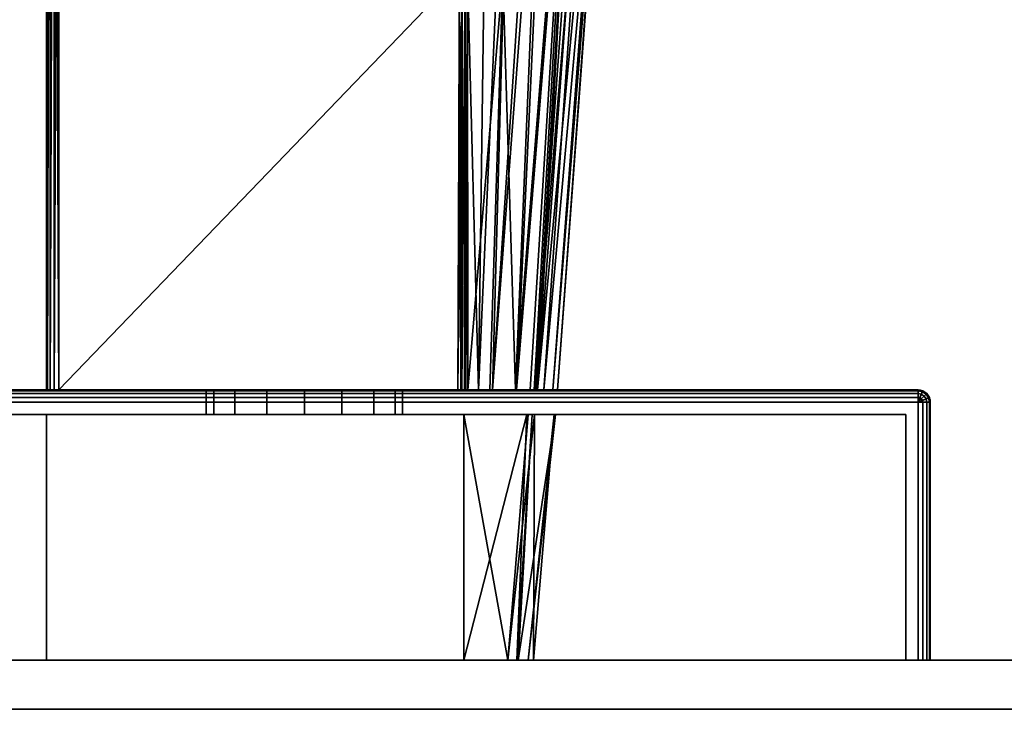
# Model space of a CAD drawing. Header units: millimetres. Extents: x -322 to 8072, y -96 to 57.
# Tile 148 of 256: x 4084 to 4125, y -2 to 26. Entities that reach past the tile are written whole.
import ezdxf

# ---------------------------------------------------------------- set-up
doc = ezdxf.new("R2010")
doc.units = ezdxf.units.MM
doc.layers.add('151', color=7, linetype='Continuous', true_color=0xffffff)

# ---------------------------------------------------------------- blocks, each defined once
blk = doc.blocks.new('UG_SURFACE_014')
at = {"layer": '151', "color": 252, "linetype": 'Continuous', "lineweight": 35}
for points in [[(4959, 0, 2017), (4041, 0, 2017), (4041, -26, 2017), (4959, -26, 2017)], [(4959, -2), (4041, -2), (4041, 0, 2), (4959, 0, 2)], [(4959, 0, 2), (4041, 0, 2), (4158, 0, 445), (4500, 0, 445)], [(4041, 0, 2), (4041, 0, 2017), (4158, 0, 1900), (4158, 0, 445)], [(4842, 0, 1900), (4158, 0, 1900), (4041, 0, 2017), (4959, 0, 2017)]]:
    blk.add_3dface(points, dxfattribs=at)
blk = doc.blocks.new('UG_SURFACE_017')
at = {"layer": '151', "color": 251, "linetype": 'Continuous', "lineweight": 35}
for points in [[(4071, 11, 1000), (4121, 11, 1000), (4121, 10.962, 999.809), (4071, 10.962, 999.809)], [(4121, 11, 1050), (4071, 11, 1050), (4071, 10.962, 1050.191), (4121, 10.962, 1050.191)], [(4071, 11, 1000), (4094.469, 11, 1014.305), (4096, 11, 1014)], [(4071, 11, 1000), (4071, 11, 1050), (4092, 11, 1032), (4092, 11, 1018)], [(4096, 11, 1014), (4097.531, 11, 1014.305), (4121, 11, 1000), (4071, 11, 1000)], [(4071, 11, 1050), (4092.305, 11, 1033.531), (4092, 11, 1032)], [(4071, 11, 1000), (4093.172, 11, 1015.172), (4094.469, 11, 1014.305)], [(4092, 11, 1018), (4092.305, 11, 1016.469), (4071, 11, 1000)], [(4071, 11, 1050), (4093.172, 11, 1034.828), (4092.305, 11, 1033.531)], [(4092.305, 11, 1016.469), (4093.172, 11, 1015.172), (4071, 11, 1000)], [(4071, 11, 1050), (4121, 11, 1050), (4096, 11, 1036), (4094.469, 11, 1035.696)], [(4094.469, 11, 1035.696), (4093.172, 11, 1034.828), (4071, 11, 1050)], [(4071, 10.962, 999.809), (4121, 10.962, 999.809), (4121, 10.854, 999.646), (4071, 10.854, 999.646)], [(4121, 10.962, 1050.191), (4071, 10.962, 1050.191), (4071, 10.854, 1050.354), (4121, 10.854, 1050.354)], [(4071, 10.854, 999.646), (4121, 10.854, 999.646), (4121, 10.691, 999.538), (4071, 10.691, 999.538)], [(4121, 10.854, 1050.354), (4071, 10.854, 1050.354), (4071, 10.691, 1050.462), (4121, 10.691, 1050.462)], [(4092, 10, 1032), (4092, 11, 1032), (4092.305, 11, 1033.531), (4092.305, 10, 1033.531)], [(4092.305, 10, 1016.469), (4092.305, 11, 1016.469), (4092, 11, 1018), (4092, 10, 1018)], [(4092, 10, 1018), (4092, 11, 1018), (4092, 11, 1032), (4092, 10, 1032)], [(4092.305, 10, 1033.531), (4092.305, 11, 1033.531), (4093.172, 11, 1034.828), (4093.172, 10, 1034.828)], [(4093.172, 10, 1015.172), (4093.172, 11, 1015.172), (4092.305, 11, 1016.469), (4092.305, 10, 1016.469)], [(4093.172, 10, 1034.828), (4093.172, 11, 1034.828), (4094.469, 11, 1035.696), (4094.469, 10, 1035.696)], [(4094.469, 10, 1014.305), (4094.469, 11, 1014.305), (4093.172, 11, 1015.172), (4093.172, 10, 1015.172)], [(4094.469, 10, 1035.696), (4094.469, 11, 1035.696), (4096, 11, 1036), (4096, 10, 1036)], [(4096, 10, 1014), (4096, 11, 1014), (4094.469, 11, 1014.305), (4094.469, 10, 1014.305)], [(4097.531, 11, 1035.696), (4096, 11, 1036), (4121, 11, 1050)], [(4096, 10, 1036), (4096, 11, 1036), (4097.531, 11, 1035.696), (4097.531, 10, 1035.696)], [(4097.531, 10, 1014.305), (4097.531, 11, 1014.305), (4096, 11, 1014), (4096, 10, 1014)], [(4121, 11, 1050), (4098.828, 11, 1034.828), (4097.531, 11, 1035.696)], [(4097.531, 11, 1014.305), (4098.828, 11, 1015.172), (4121, 11, 1000)], [(4097.531, 10, 1035.696), (4097.531, 11, 1035.696), (4098.828, 11, 1034.828), (4098.828, 10, 1034.828)], [(4098.828, 10, 1015.172), (4098.828, 11, 1015.172), (4097.531, 11, 1014.305), (4097.531, 10, 1014.305)], [(4121, 11, 1000), (4098.828, 11, 1015.172), (4099.696, 11, 1016.469)], [(4099.696, 11, 1033.531), (4098.828, 11, 1034.828), (4121, 11, 1050)], [(4098.828, 10, 1034.828), (4098.828, 11, 1034.828), (4099.696, 11, 1033.531), (4099.696, 10, 1033.531)], [(4099.696, 10, 1016.469), (4099.696, 11, 1016.469), (4098.828, 11, 1015.172), (4098.828, 10, 1015.172)], [(4121, 11, 1000), (4099.696, 11, 1016.469), (4100, 11, 1018)], [(4100, 11, 1032), (4099.696, 11, 1033.531), (4121, 11, 1050)], [(4099.696, 10, 1033.531), (4099.696, 11, 1033.531), (4100, 11, 1032), (4100, 10, 1032)], [(4100, 10, 1018), (4100, 11, 1018), (4099.696, 11, 1016.469), (4099.696, 10, 1016.469)], [(4100, 11, 1018), (4100, 11, 1032), (4121, 11, 1050), (4121, 11, 1000)], [(4100, 10, 1032), (4100, 11, 1032), (4100, 11, 1018), (4100, 10, 1018)], [(4121, 11, 1000), (4121.192, 10.962, 1000), (4121.177, 10.927, 999.809), (4121, 10.962, 999.809)], [(4121, 11, 1000), (4121, 11, 1050), (4121.192, 10.962, 1050), (4121.192, 10.962, 1000)], [(4121, 10.962, 1050.191), (4121.177, 10.927, 1050.191), (4121.192, 10.962, 1050), (4121, 11, 1050)], [(4121, 10.962, 999.809), (4121.177, 10.927, 999.809), (4121.135, 10.827, 999.646), (4121, 10.854, 999.646)], [(4121, 10.854, 1050.354), (4121.135, 10.827, 1050.354), (4121.177, 10.927, 1050.191), (4121, 10.962, 1050.191)], [(4121, 10.854, 999.646), (4121.135, 10.827, 999.646), (4121.073, 10.677, 999.538), (4121, 10.691, 999.538)], [(4121, 10.691, 1050.462), (4121.073, 10.677, 1050.462), (4121.135, 10.827, 1050.354), (4121, 10.854, 1050.354)], [(4121.177, 10.927, 999.809), (4121.326, 10.827, 999.809), (4121.25, 10.75, 999.646), (4121.135, 10.827, 999.646)], [(4121.135, 10.827, 1050.354), (4121.25, 10.75, 1050.354), (4121.326, 10.827, 1050.191), (4121.177, 10.927, 1050.191)], [(4121.192, 10.962, 1000), (4121.354, 10.854, 1000), (4121.326, 10.827, 999.809), (4121.177, 10.927, 999.809)], [(4121.177, 10.927, 1050.191), (4121.326, 10.827, 1050.191), (4121.354, 10.854, 1050), (4121.192, 10.962, 1050)], [(4121.192, 10.962, 1000), (4121.192, 10.962, 1050), (4121.354, 10.854, 1050), (4121.354, 10.854, 1000)], [(4121.354, 10.854, 1000), (4121.462, 10.691, 1000), (4121.427, 10.677, 999.809), (4121.326, 10.827, 999.809)], [(4121.326, 10.827, 1050.191), (4121.427, 10.677, 1050.191), (4121.462, 10.691, 1050), (4121.354, 10.854, 1050)], [(4121.354, 10.854, 1000), (4121.354, 10.854, 1050), (4121.462, 10.691, 1050), (4121.462, 10.691, 1000)], [(4071, 10.691, 999.538), (4121, 10.691, 999.538), (4121, 10.5, 999.5), (4071, 10.5, 999.5)], [(4121, 10.691, 1050.462), (4071, 10.691, 1050.462), (4071, 10.5, 1050.5), (4121, 10.5, 1050.5)], [(4121, 10.5, 999.5), (4121, 0, 999.5), (4071, 0, 999.5), (4071, 10.5, 999.5)], [(4121, 0, 1050.5), (4121, 10.5, 1050.5), (4071, 10.5, 1050.5), (4071, 0, 1050.5)], [(4121, 10.691, 999.538), (4121.073, 10.677, 999.538), (4121, 10.5, 999.5)], [(4121, 10.5, 1050.5), (4121.073, 10.677, 1050.462), (4121, 10.691, 1050.462)], [(4121.073, 10.677, 999.538), (4121.135, 10.635, 999.538), (4121, 10.5, 999.5)], [(4121, 10.5, 1050.5), (4121.135, 10.635, 1050.462), (4121.073, 10.677, 1050.462)], [(4121.135, 10.635, 999.538), (4121.177, 10.573, 999.538), (4121, 10.5, 999.5)], [(4121, 10.5, 1050.5), (4121.177, 10.573, 1050.462), (4121.135, 10.635, 1050.462)], [(4121.177, 10.573, 999.538), (4121.192, 10.5, 999.538), (4121, 10.5, 999.5)], [(4121, 10.5, 1050.5), (4121.192, 10.5, 1050.462), (4121.177, 10.573, 1050.462)], [(4121.192, 10.5, 999.538), (4121.192, 0, 999.538), (4121, 0, 999.5), (4121, 10.5, 999.5)], [(4121, 10.5, 1050.5), (4121, 0, 1050.5), (4121.192, 0, 1050.462), (4121.192, 10.5, 1050.462)], [(4121.135, 10.827, 999.646), (4121.25, 10.75, 999.646), (4121.135, 10.635, 999.538), (4121.073, 10.677, 999.538)], [(4121.073, 10.677, 1050.462), (4121.135, 10.635, 1050.462), (4121.25, 10.75, 1050.354), (4121.135, 10.827, 1050.354)], [(4121.25, 10.75, 999.646), (4121.326, 10.635, 999.646), (4121.177, 10.573, 999.538), (4121.135, 10.635, 999.538)], [(4121.135, 10.635, 1050.462), (4121.177, 10.573, 1050.462), (4121.326, 10.635, 1050.354), (4121.25, 10.75, 1050.354)], [(4121.326, 10.635, 999.646), (4121.354, 10.5, 999.646), (4121.192, 10.5, 999.538), (4121.177, 10.573, 999.538)], [(4121.177, 10.573, 1050.462), (4121.192, 10.5, 1050.462), (4121.354, 10.5, 1050.354), (4121.326, 10.635, 1050.354)], [(4121.354, 10.5, 999.646), (4121.354, 0, 999.646), (4121.192, 0, 999.538), (4121.192, 10.5, 999.538)], [(4121.192, 10.5, 1050.462), (4121.192, 0, 1050.462), (4121.354, 0, 1050.354), (4121.354, 10.5, 1050.354)], [(4121.326, 10.827, 999.809), (4121.427, 10.677, 999.809), (4121.326, 10.635, 999.646), (4121.25, 10.75, 999.646)], [(4121.25, 10.75, 1050.354), (4121.326, 10.635, 1050.354), (4121.427, 10.677, 1050.191), (4121.326, 10.827, 1050.191)], [(4121.427, 10.677, 999.809), (4121.462, 10.5, 999.809), (4121.354, 10.5, 999.646), (4121.326, 10.635, 999.646)], [(4121.326, 10.635, 1050.354), (4121.354, 10.5, 1050.354), (4121.462, 10.5, 1050.191), (4121.427, 10.677, 1050.191)], [(4121.462, 10.5, 999.809), (4121.462, 0, 999.809), (4121.354, 0, 999.646), (4121.354, 10.5, 999.646)], [(4121.354, 10.5, 1050.354), (4121.354, 0, 1050.354), (4121.462, 0, 1050.191), (4121.462, 10.5, 1050.191)], [(4121.462, 10.691, 1000), (4121.5, 10.5, 1000), (4121.462, 10.5, 999.809), (4121.427, 10.677, 999.809)], [(4121.427, 10.677, 1050.191), (4121.462, 10.5, 1050.191), (4121.5, 10.5, 1050), (4121.462, 10.691, 1050)], [(4121.462, 10.691, 1000), (4121.462, 10.691, 1050), (4121.5, 10.5, 1050), (4121.5, 10.5, 1000)], [(4121.5, 10.5, 1000), (4121.5, 0, 1000), (4121.462, 0, 999.809), (4121.462, 10.5, 999.809)], [(4121.462, 10.5, 1050.191), (4121.462, 0, 1050.191), (4121.5, 0, 1050), (4121.5, 10.5, 1050)], [(4121.5, 10.5, 1050), (4121.5, 0, 1050), (4121.5, 0, 1000), (4121.5, 10.5, 1000)], [(4071.5, 0, 1049.5), (4071.5, 10, 1049.5), (4120.5, 10, 1049.5), (4120.5, 0, 1049.5)], [(4120.5, 0, 1000.5), (4120.5, 10, 1000.5), (4071.5, 10, 1000.5), (4071.5, 0, 1000.5)], [(4071.5, 10, 1049.5), (4094.469, 10, 1035.696), (4096, 10, 1036)], [(4071.5, 10, 1049.5), (4071.5, 10, 1000.5), (4092, 10, 1018), (4092, 10, 1032)], [(4096, 10, 1036), (4097.531, 10, 1035.696), (4120.5, 10, 1049.5), (4071.5, 10, 1049.5)], [(4071.5, 10, 1000.5), (4092.305, 10, 1016.469), (4092, 10, 1018)], [(4071.5, 10, 1049.5), (4093.172, 10, 1034.828), (4094.469, 10, 1035.696)], [(4092, 10, 1032), (4092.305, 10, 1033.531), (4071.5, 10, 1049.5)], [(4071.5, 10, 1000.5), (4093.172, 10, 1015.172), (4092.305, 10, 1016.469)], [(4092.305, 10, 1033.531), (4093.172, 10, 1034.828), (4071.5, 10, 1049.5)], [(4071.5, 10, 1000.5), (4120.5, 10, 1000.5), (4096, 10, 1014), (4094.469, 10, 1014.305)], [(4094.469, 10, 1014.305), (4093.172, 10, 1015.172), (4071.5, 10, 1000.5)], [(4097.531, 10, 1014.305), (4096, 10, 1014), (4120.5, 10, 1000.5)], [(4120.5, 10, 1000.5), (4098.828, 10, 1015.172), (4097.531, 10, 1014.305)], [(4097.531, 10, 1035.696), (4098.828, 10, 1034.828), (4120.5, 10, 1049.5)], [(4120.5, 10, 1049.5), (4098.828, 10, 1034.828), (4099.696, 10, 1033.531)], [(4099.696, 10, 1016.469), (4098.828, 10, 1015.172), (4120.5, 10, 1000.5)], [(4120.5, 10, 1049.5), (4099.696, 10, 1033.531), (4100, 10, 1032)], [(4100, 10, 1018), (4099.696, 10, 1016.469), (4120.5, 10, 1000.5)], [(4120.5, 10, 1000.5), (4120.5, 10, 1049.5), (4100, 10, 1032), (4100, 10, 1018)], [(4120.5, 0, 1049.5), (4120.5, 10, 1049.5), (4120.5, 10, 1000.5), (4120.5, 0, 1000.5)], [(4071.5, 0, 1049.5), (4120.5, 0, 1049.5), (4121, 0, 1050.5), (4071, 0, 1050.5)], [(4120.5, 0, 1000.5), (4071.5, 0, 1000.5), (4071, 0, 999.5), (4121, 0, 999.5)], [(4120.5, 0, 1049.5), (4120.5, 0, 1000.5), (4121.5, 0, 1000), (4121.5, 0, 1050)], [(4120.5, 0, 1000.5), (4121.354, 0, 999.646), (4121.462, 0, 999.809), (4121.5, 0, 1000)], [(4120.5, 0, 1049.5), (4121.354, 0, 1050.354), (4121.192, 0, 1050.462), (4121, 0, 1050.5)], [(4121, 0, 999.5), (4121.192, 0, 999.538), (4121.354, 0, 999.646), (4120.5, 0, 1000.5)], [(4121.5, 0, 1050), (4121.462, 0, 1050.191), (4121.354, 0, 1050.354), (4120.5, 0, 1049.5)]]:
    blk.add_3dface(points, dxfattribs=at)
blk = doc.blocks.new('UG_SURFACE_018')
at = {"layer": '151', "color": 251, "linetype": 'Continuous', "lineweight": 35}
for points in [[(4085.5, 11, 1114.5), (4085.5, 53.146, 1114.5), (4085.5, 51.665, 1111.07)], [(4085.5, 51.765, 1096.64), (4085.5, 53.146, 1093.5), (4085.5, 11, 1093.5)], [(4085.5, 11, 1114.5), (4085.538, 11, 1114.691), (4085.526, 53.146, 1114.66)], [(4085.526, 53.146, 1114.66), (4085.5, 53.146, 1114.5), (4085.5, 11, 1114.5)], [(4085.5, 11, 1093.5), (4085.5, 53.146, 1093.5), (4085.526, 53.146, 1093.34)], [(4085.526, 53.146, 1093.34), (4085.538, 11, 1093.309), (4085.5, 11, 1093.5)], [(4085.538, 11, 1114.691), (4085.543, 53.146, 1114.688), (4085.526, 53.146, 1114.66)], [(4085.526, 53.146, 1093.34), (4085.543, 53.146, 1093.312), (4085.538, 11, 1093.309)], [(4085.631, 53.146, 1114.837), (4085.538, 11, 1114.691), (4085.647, 11, 1114.854)], [(4085.631, 53.146, 1114.837), (4085.543, 53.146, 1114.688), (4085.538, 11, 1114.691)], [(4085.538, 11, 1093.309), (4085.543, 53.146, 1093.312), (4085.631, 53.146, 1093.163)], [(4085.631, 53.146, 1093.163), (4085.647, 11, 1093.146), (4085.538, 11, 1093.309)], [(4085.647, 11, 1114.854), (4085.649, 53.146, 1114.85), (4085.631, 53.146, 1114.837)], [(4085.631, 53.146, 1093.163), (4085.649, 53.146, 1093.15), (4085.647, 11, 1093.146)], [(4085.798, 53.146, 1114.958), (4085.647, 11, 1114.854), (4085.809, 11, 1114.962)], [(4085.798, 53.146, 1114.958), (4085.649, 53.146, 1114.85), (4085.647, 11, 1114.854)], [(4085.647, 11, 1093.146), (4085.649, 53.146, 1093.15), (4085.798, 53.146, 1093.042)], [(4085.798, 53.146, 1093.042), (4085.809, 11, 1093.038), (4085.647, 11, 1093.146)], [(4085.809, 11, 1114.962), (4085.809, 53.146, 1114.96), (4085.798, 53.146, 1114.958)], [(4085.798, 53.146, 1093.042), (4085.809, 53.146, 1093.04), (4085.809, 11, 1093.038)], [(4086, 11, 1115), (4086, 53.146, 1115), (4085.809, 53.146, 1114.96)], [(4085.809, 53.146, 1114.96), (4085.809, 11, 1114.962), (4086, 11, 1115)], [(4085.809, 11, 1093.038), (4085.809, 53.146, 1093.04), (4086, 53.146, 1093)], [(4086, 53.146, 1093), (4086, 11, 1093), (4085.809, 11, 1093.038)], [(4102.315, 27.953, 1115), (4102.364, 44.489, 1115), (4086, 53.146, 1115), (4086, 11, 1115)], [(4086, 11, 1093), (4086, 53.146, 1093), (4102.364, 44.489, 1093), (4102.315, 27.953, 1093)], [(4085.5, 11, 1093.5), (4085.5, 50.511, 1104), (4085.5, 51.765, 1096.64)], [(4085.5, 51.665, 1111.07), (4085.5, 50.511, 1104), (4085.5, 11, 1093.5), (4085.5, 11, 1114.5)], [(4102.643, 27.952, 1093.122), (4103.539, 44.396, 1093.862), (4103.097, 11, 1094.039)], [(4103.097, 11, 1094.039), (4103.539, 44.396, 1093.862), (4104.572, 44.292, 1094.753)], [(4104.572, 44.292, 1094.753), (4103.664, 11, 1095.113), (4103.097, 11, 1094.039)], [(4103.664, 11, 1095.113), (4104.572, 44.292, 1094.753), (4105.857, 44.162, 1095.86)], [(4103.664, 11, 1095.113), (4105.857, 44.162, 1095.86), (4106.174, 44.089, 1096.421)], [(4106.174, 44.089, 1096.421), (4104.647, 11, 1096.977), (4103.664, 11, 1095.113)], [(4104.607, 11, 1111.273), (4105.988, 44.116, 1111.778), (4104.087, 27.845, 1113.426)], [(4107.234, 43.846, 1109.778), (4105.988, 44.116, 1111.778), (4104.607, 11, 1111.273)], [(4104.607, 11, 1111.273), (4105.201, 11, 1110.199), (4107.234, 43.846, 1109.778)], [(4104.647, 11, 1096.977), (4106.174, 44.089, 1096.421), (4107.336, 43.82, 1098.477)], [(4107.336, 43.82, 1098.477), (4105.434, 11, 1098.47), (4104.647, 11, 1096.977)], [(4105.201, 11, 1110.199), (4105.363, 11, 1109.341), (4107.234, 43.846, 1109.778)], [(4107.752, 43.733, 1108.945), (4107.234, 43.846, 1109.778), (4105.363, 11, 1109.341)], [(4108.055, 43.64, 1107.609), (4107.752, 43.733, 1108.945), (4105.363, 11, 1109.341)], [(4107.336, 43.82, 1098.477), (4105.496, 11, 1098.883), (4105.434, 11, 1098.47)], [(4105.496, 11, 1098.883), (4107.336, 43.82, 1098.477), (4107.945, 43.678, 1099.557)], [(4105.363, 11, 1109.341), (4105.758, 11, 1107.254), (4108.055, 43.64, 1107.609)], [(4105.496, 11, 1098.883), (4107.945, 43.678, 1099.557), (4108.574, 43.481, 1102.985)], [(4108.574, 43.481, 1102.985), (4106.127, 11, 1103.094), (4105.496, 11, 1098.883)], [(4108.694, 43.443, 1104.784), (4108.055, 43.64, 1107.609), (4105.758, 11, 1107.254)], [(4105.758, 11, 1107.254), (4106.312, 11, 1104.328), (4108.694, 43.443, 1104.784)], [(4106.127, 11, 1103.094), (4108.574, 43.481, 1102.985), (4108.715, 43.436, 1103.755)], [(4106.312, 11, 1104.328), (4106.127, 11, 1103.094), (4108.715, 43.436, 1103.755)], [(4108.715, 43.436, 1103.755), (4108.694, 43.443, 1104.784), (4106.312, 11, 1104.328)], [(4086, 11, 1115), (4102.256, 11, 1115), (4102.315, 27.953, 1115)], [(4102.315, 27.953, 1093), (4102.256, 11, 1093), (4086, 11, 1093)], [(4102.315, 27.953, 1115), (4102.256, 11, 1115), (4102.375, 11, 1114.986)], [(4102.256, 11, 1093), (4102.315, 27.953, 1093), (4102.433, 27.953, 1093.014)], [(4102.433, 27.953, 1093.014), (4102.406, 11, 1093.026), (4102.256, 11, 1093)], [(4102.375, 11, 1114.986), (4102.433, 27.953, 1114.986), (4102.315, 27.953, 1115)], [(4102.375, 11, 1114.986), (4102.405, 11, 1114.973), (4102.433, 27.953, 1114.986)], [(4102.545, 27.952, 1114.944), (4102.433, 27.953, 1114.986), (4102.405, 11, 1114.973)], [(4102.405, 11, 1114.973), (4102.529, 11, 1114.919), (4102.545, 27.952, 1114.944)], [(4102.421, 11, 1093.028), (4102.406, 11, 1093.026), (4102.433, 27.953, 1093.014)], [(4102.421, 11, 1093.028), (4102.433, 27.953, 1093.014), (4102.545, 27.952, 1093.055)], [(4102.545, 27.952, 1093.055), (4102.54, 11, 1093.094), (4102.421, 11, 1093.028)], [(4102.529, 11, 1114.919), (4102.541, 11, 1114.908), (4102.545, 27.952, 1114.944)], [(4102.568, 11, 1093.11), (4102.54, 11, 1093.094), (4102.545, 27.952, 1093.055)], [(4102.643, 27.845, 1114.878), (4102.545, 27.952, 1114.944), (4102.541, 11, 1114.908)], [(4102.541, 11, 1114.908), (4102.653, 11, 1114.805), (4102.643, 27.845, 1114.878)], [(4102.568, 11, 1093.11), (4102.545, 27.952, 1093.055), (4102.643, 27.952, 1093.122)], [(4102.643, 27.952, 1093.122), (4102.653, 11, 1093.195), (4102.568, 11, 1093.11)], [(4103.097, 11, 1094.039), (4102.653, 11, 1093.195), (4102.643, 27.952, 1093.122)], [(4104.087, 27.845, 1113.426), (4102.643, 27.845, 1114.878), (4102.653, 11, 1114.805)], [(4102.653, 11, 1114.805), (4103.562, 11, 1113.16), (4104.087, 27.845, 1113.426)], [(4104.087, 27.845, 1113.426), (4103.562, 11, 1113.16), (4104.607, 11, 1111.273)], [(4121, 11, 1129), (4071, 11, 1129), (4071, 10.962, 1129.191), (4121, 10.962, 1129.191)], [(4071, 11, 1079), (4121, 11, 1079), (4121, 10.962, 1078.809), (4071, 10.962, 1078.809)], [(4071, 11, 1079), (4071, 11, 1129), (4085.5, 11, 1114.5), (4085.5, 11, 1093.5)], [(4071, 11, 1129), (4085.538, 11, 1114.691), (4085.5, 11, 1114.5)], [(4085.5, 11, 1093.5), (4085.538, 11, 1093.309), (4071, 11, 1079)], [(4121, 11, 1079), (4071, 11, 1079), (4086, 11, 1093), (4102.256, 11, 1093)], [(4071, 11, 1129), (4085.647, 11, 1114.854), (4085.538, 11, 1114.691)], [(4071, 11, 1079), (4085.809, 11, 1093.038), (4086, 11, 1093)], [(4085.538, 11, 1093.309), (4085.647, 11, 1093.146), (4071, 11, 1079)], [(4071, 11, 1129), (4085.809, 11, 1114.962), (4085.647, 11, 1114.854)], [(4085.647, 11, 1093.146), (4085.809, 11, 1093.038), (4071, 11, 1079)], [(4071, 11, 1129), (4121, 11, 1129), (4102.256, 11, 1115), (4086, 11, 1115)], [(4086, 11, 1115), (4085.809, 11, 1114.962), (4071, 11, 1129)], [(4121, 10.962, 1129.191), (4071, 10.962, 1129.191), (4071, 10.854, 1129.354), (4121, 10.854, 1129.354)], [(4071, 10.962, 1078.809), (4121, 10.962, 1078.809), (4121, 10.854, 1078.646), (4071, 10.854, 1078.646)], [(4121, 10.854, 1129.354), (4071, 10.854, 1129.354), (4071, 10.691, 1129.462), (4121, 10.691, 1129.462)], [(4071, 10.854, 1078.646), (4121, 10.854, 1078.646), (4121, 10.691, 1078.538), (4071, 10.691, 1078.538)], [(4121, 11, 1079), (4102.256, 11, 1093), (4102.406, 11, 1093.026)], [(4102.375, 11, 1114.986), (4102.256, 11, 1115), (4121, 11, 1129)], [(4121, 11, 1129), (4102.529, 11, 1114.919), (4102.405, 11, 1114.973), (4102.375, 11, 1114.986)], [(4102.406, 11, 1093.026), (4102.421, 11, 1093.028), (4121, 11, 1079)], [(4121, 11, 1079), (4102.421, 11, 1093.028), (4102.54, 11, 1093.094)], [(4102.653, 11, 1114.805), (4102.541, 11, 1114.908), (4102.529, 11, 1114.919), (4121, 11, 1129)], [(4102.54, 11, 1093.094), (4102.568, 11, 1093.11), (4121, 11, 1079)], [(4102.568, 11, 1093.11), (4102.653, 11, 1093.195), (4121, 11, 1079)], [(4121, 11, 1079), (4102.653, 11, 1093.195), (4103.097, 11, 1094.039)], [(4103.562, 11, 1113.16), (4102.653, 11, 1114.805), (4121, 11, 1129)], [(4103.097, 11, 1094.039), (4103.664, 11, 1095.113), (4121, 11, 1079)], [(4104.607, 11, 1111.273), (4103.562, 11, 1113.16), (4121, 11, 1129)], [(4121, 11, 1079), (4103.664, 11, 1095.113), (4104.647, 11, 1096.977)], [(4121, 11, 1129), (4105.201, 11, 1110.199), (4104.607, 11, 1111.273)], [(4104.647, 11, 1096.977), (4105.434, 11, 1098.47), (4121, 11, 1079)], [(4105.363, 11, 1109.341), (4105.201, 11, 1110.199), (4121, 11, 1129)], [(4121, 11, 1129), (4105.758, 11, 1107.254), (4105.363, 11, 1109.341)], [(4121, 11, 1079), (4105.434, 11, 1098.47), (4105.496, 11, 1098.883)], [(4121, 11, 1079), (4105.496, 11, 1098.883), (4106.127, 11, 1103.094)], [(4121, 11, 1129), (4106.312, 11, 1104.328), (4105.758, 11, 1107.254)], [(4106.127, 11, 1103.094), (4106.312, 11, 1104.328), (4121, 11, 1129), (4121, 11, 1079)], [(4121, 10.962, 1129.191), (4121.177, 10.927, 1129.191), (4121.192, 10.962, 1129), (4121, 11, 1129)], [(4121, 11, 1079), (4121, 11, 1129), (4121.192, 10.962, 1129), (4121.192, 10.962, 1079)], [(4121, 11, 1079), (4121.192, 10.962, 1079), (4121.177, 10.927, 1078.809), (4121, 10.962, 1078.809)], [(4121, 10.854, 1129.354), (4121.135, 10.827, 1129.354), (4121.177, 10.927, 1129.191), (4121, 10.962, 1129.191)], [(4121, 10.962, 1078.809), (4121.177, 10.927, 1078.809), (4121.135, 10.827, 1078.646), (4121, 10.854, 1078.646)], [(4121, 10.691, 1129.462), (4121.073, 10.677, 1129.462), (4121.135, 10.827, 1129.354), (4121, 10.854, 1129.354)], [(4121, 10.854, 1078.646), (4121.135, 10.827, 1078.646), (4121.073, 10.677, 1078.538), (4121, 10.691, 1078.538)], [(4121.135, 10.827, 1129.354), (4121.25, 10.75, 1129.354), (4121.326, 10.827, 1129.191), (4121.177, 10.927, 1129.191)], [(4121.177, 10.927, 1078.809), (4121.326, 10.827, 1078.809), (4121.25, 10.75, 1078.646), (4121.135, 10.827, 1078.646)], [(4121.177, 10.927, 1129.191), (4121.326, 10.827, 1129.191), (4121.354, 10.854, 1129), (4121.192, 10.962, 1129)], [(4121.192, 10.962, 1079), (4121.354, 10.854, 1079), (4121.326, 10.827, 1078.809), (4121.177, 10.927, 1078.809)], [(4121.192, 10.962, 1079), (4121.192, 10.962, 1129), (4121.354, 10.854, 1129), (4121.354, 10.854, 1079)], [(4121.326, 10.827, 1129.191), (4121.427, 10.677, 1129.191), (4121.462, 10.691, 1129), (4121.354, 10.854, 1129)], [(4121.354, 10.854, 1079), (4121.462, 10.691, 1079), (4121.427, 10.677, 1078.809), (4121.326, 10.827, 1078.809)], [(4121.354, 10.854, 1079), (4121.354, 10.854, 1129), (4121.462, 10.691, 1129), (4121.462, 10.691, 1079)], [(4121, 10.691, 1129.462), (4071, 10.691, 1129.462), (4071, 10.5, 1129.5), (4121, 10.5, 1129.5)], [(4071, 10.691, 1078.538), (4121, 10.691, 1078.538), (4121, 10.5, 1078.5), (4071, 10.5, 1078.5)], [(4071, 10.5, 1129.5), (4071, 0, 1129.5), (4121, 0, 1129.5), (4121, 10.5, 1129.5)], [(4121, 10.5, 1078.5), (4121, 0, 1078.5), (4071, 0, 1078.5), (4071, 10.5, 1078.5)], [(4121, 10.5, 1129.5), (4121.073, 10.677, 1129.462), (4121, 10.691, 1129.462)], [(4121, 10.691, 1078.538), (4121.073, 10.677, 1078.538), (4121, 10.5, 1078.5)], [(4121, 10.5, 1129.5), (4121.135, 10.635, 1129.462), (4121.073, 10.677, 1129.462)], [(4121.073, 10.677, 1078.538), (4121.135, 10.635, 1078.538), (4121, 10.5, 1078.5)], [(4121, 10.5, 1129.5), (4121.177, 10.573, 1129.462), (4121.135, 10.635, 1129.462)], [(4121.135, 10.635, 1078.538), (4121.177, 10.573, 1078.538), (4121, 10.5, 1078.5)], [(4121, 10.5, 1129.5), (4121.192, 10.5, 1129.462), (4121.177, 10.573, 1129.462)], [(4121.177, 10.573, 1078.538), (4121.192, 10.5, 1078.538), (4121, 10.5, 1078.5)], [(4121, 10.5, 1129.5), (4121, 0, 1129.5), (4121.192, 0, 1129.462), (4121.192, 10.5, 1129.462)], [(4121.192, 10.5, 1078.538), (4121.192, 0, 1078.538), (4121, 0, 1078.5), (4121, 10.5, 1078.5)], [(4121.073, 10.677, 1129.462), (4121.135, 10.635, 1129.462), (4121.25, 10.75, 1129.354), (4121.135, 10.827, 1129.354)], [(4121.135, 10.827, 1078.646), (4121.25, 10.75, 1078.646), (4121.135, 10.635, 1078.538), (4121.073, 10.677, 1078.538)], [(4121.135, 10.635, 1129.462), (4121.177, 10.573, 1129.462), (4121.326, 10.635, 1129.354), (4121.25, 10.75, 1129.354)], [(4121.25, 10.75, 1078.646), (4121.326, 10.635, 1078.646), (4121.177, 10.573, 1078.538), (4121.135, 10.635, 1078.538)], [(4121.177, 10.573, 1129.462), (4121.192, 10.5, 1129.462), (4121.354, 10.5, 1129.354), (4121.326, 10.635, 1129.354)], [(4121.326, 10.635, 1078.646), (4121.354, 10.5, 1078.646), (4121.192, 10.5, 1078.538), (4121.177, 10.573, 1078.538)], [(4121.192, 10.5, 1129.462), (4121.192, 0, 1129.462), (4121.354, 0, 1129.354), (4121.354, 10.5, 1129.354)], [(4121.354, 10.5, 1078.646), (4121.354, 0, 1078.646), (4121.192, 0, 1078.538), (4121.192, 10.5, 1078.538)], [(4121.25, 10.75, 1129.354), (4121.326, 10.635, 1129.354), (4121.427, 10.677, 1129.191), (4121.326, 10.827, 1129.191)], [(4121.326, 10.827, 1078.809), (4121.427, 10.677, 1078.809), (4121.326, 10.635, 1078.646), (4121.25, 10.75, 1078.646)], [(4121.326, 10.635, 1129.354), (4121.354, 10.5, 1129.354), (4121.462, 10.5, 1129.191), (4121.427, 10.677, 1129.191)], [(4121.427, 10.677, 1078.809), (4121.462, 10.5, 1078.809), (4121.354, 10.5, 1078.646), (4121.326, 10.635, 1078.646)], [(4121.354, 10.5, 1129.354), (4121.354, 0, 1129.354), (4121.462, 0, 1129.191), (4121.462, 10.5, 1129.191)], [(4121.462, 10.5, 1078.809), (4121.462, 0, 1078.809), (4121.354, 0, 1078.646), (4121.354, 10.5, 1078.646)], [(4121.427, 10.677, 1129.191), (4121.462, 10.5, 1129.191), (4121.5, 10.5, 1129), (4121.462, 10.691, 1129)], [(4121.462, 10.691, 1079), (4121.5, 10.5, 1079), (4121.462, 10.5, 1078.809), (4121.427, 10.677, 1078.809)], [(4121.462, 10.691, 1079), (4121.462, 10.691, 1129), (4121.5, 10.5, 1129), (4121.5, 10.5, 1079)], [(4121.462, 10.5, 1129.191), (4121.462, 0, 1129.191), (4121.5, 0, 1129), (4121.5, 10.5, 1129)], [(4121.5, 10.5, 1079), (4121.5, 0, 1079), (4121.462, 0, 1078.809), (4121.462, 10.5, 1078.809)], [(4121.5, 0, 1079), (4121.5, 10.5, 1079), (4121.5, 10.5, 1129), (4121.5, 0, 1129)], [(4071.5, 0, 1128.5), (4071.5, 10, 1128.5), (4120.5, 10, 1128.5), (4120.5, 0, 1128.5)], [(4120.5, 0, 1079.5), (4120.5, 10, 1079.5), (4071.5, 10, 1079.5), (4071.5, 0, 1079.5)], [(4120.5, 10, 1128.5), (4071.5, 10, 1128.5), (4085.5, 10, 1115), (4102.5, 10, 1115)], [(4071.5, 10, 1128.5), (4071.5, 10, 1079.5), (4085.5, 10, 1093), (4085.5, 10, 1115)], [(4071.5, 10, 1079.5), (4120.5, 10, 1079.5), (4102.5, 10, 1093), (4085.5, 10, 1093)], [(4085.5, 10, 1093), (4102.5, 10, 1093), (4102.5, 0, 1093), (4085.5, 0, 1093)], [(4085.5, 10, 1115), (4085.5, 10, 1093), (4085.5, 0, 1093), (4085.5, 0, 1115)], [(4102.5, 10, 1115), (4085.5, 10, 1115), (4085.5, 0, 1115), (4102.5, 0, 1115)], [(4120.5, 10, 1128.5), (4102.5, 10, 1115), (4105.066, 10, 1110.408)], [(4105.116, 10, 1097.988), (4102.5, 10, 1093), (4120.5, 10, 1079.5)], [(4102.5, 0, 1115), (4104.656, 0, 1109.987), (4105.066, 10, 1110.408)], [(4105.066, 10, 1110.408), (4102.5, 10, 1115), (4102.5, 0, 1115)], [(4102.5, 10, 1093), (4105.116, 10, 1097.988), (4104.289, 0, 1098.233)], [(4104.289, 0, 1098.233), (4102.5, 0, 1093), (4102.5, 10, 1093)], [(4104.289, 0, 1098.233), (4105.116, 10, 1097.988), (4105.382, 10, 1098.494)], [(4105.382, 10, 1098.494), (4105.329, 0, 1101.272), (4104.289, 0, 1098.233)], [(4105.274, 10, 1109.35), (4105.066, 10, 1110.408), (4104.656, 0, 1109.987)], [(4104.656, 0, 1109.987), (4104.715, 0, 1109.221), (4105.274, 10, 1109.35)], [(4104.715, 0, 1109.221), (4105.12, 0, 1103.971), (4106.235, 10, 1104.455)], [(4106.235, 10, 1104.455), (4105.274, 10, 1109.35), (4104.715, 0, 1109.221)], [(4120.5, 10, 1128.5), (4105.066, 10, 1110.408), (4105.274, 10, 1109.35)], [(4120.5, 10, 1079.5), (4105.382, 10, 1098.494), (4105.116, 10, 1097.988)], [(4105.12, 0, 1103.971), (4106.171, 10, 1104.01), (4106.235, 10, 1104.455)], [(4106.171, 10, 1104.01), (4105.12, 0, 1103.971), (4105.329, 0, 1101.272)], [(4105.274, 10, 1109.35), (4106.235, 10, 1104.455), (4120.5, 10, 1128.5)], [(4105.329, 0, 1101.272), (4105.382, 10, 1098.494), (4106.171, 10, 1104.01)], [(4106.171, 10, 1104.01), (4105.382, 10, 1098.494), (4120.5, 10, 1079.5)], [(4120.5, 10, 1079.5), (4120.5, 10, 1128.5), (4106.235, 10, 1104.455), (4106.171, 10, 1104.01)], [(4120.5, 0, 1128.5), (4120.5, 10, 1128.5), (4120.5, 10, 1079.5), (4120.5, 0, 1079.5)], [(4071.5, 0, 1128.5), (4120.5, 0, 1128.5), (4121, 0, 1129.5), (4071, 0, 1129.5)], [(4120.5, 0, 1079.5), (4071.5, 0, 1079.5), (4071, 0, 1078.5), (4121, 0, 1078.5)], [(4085.5, 0, 1115), (4085.5, 0, 1093), (4105.12, 0, 1103.971), (4104.715, 0, 1109.221)], [(4085.5, 0, 1093), (4102.5, 0, 1093), (4104.289, 0, 1098.233)], [(4104.289, 0, 1098.233), (4105.329, 0, 1101.272), (4105.12, 0, 1103.971), (4085.5, 0, 1093)], [(4104.715, 0, 1109.221), (4104.656, 0, 1109.987), (4102.5, 0, 1115), (4085.5, 0, 1115)], [(4120.5, 0, 1128.5), (4120.5, 0, 1079.5), (4121.5, 0, 1079), (4121.5, 0, 1129)], [(4120.5, 0, 1079.5), (4121.354, 0, 1078.646), (4121.462, 0, 1078.809), (4121.5, 0, 1079)], [(4120.5, 0, 1128.5), (4121.354, 0, 1129.354), (4121.192, 0, 1129.462), (4121, 0, 1129.5)], [(4121, 0, 1078.5), (4121.192, 0, 1078.538), (4121.354, 0, 1078.646), (4120.5, 0, 1079.5)], [(4121.5, 0, 1129), (4121.462, 0, 1129.191), (4121.354, 0, 1129.354), (4120.5, 0, 1128.5)]]:
    blk.add_3dface(points, dxfattribs=at)

msp = doc.modelspace()

# ---------------------------------------------------------------- linework, layer by layer
at = {"layer": '151', "color": 253, "linetype": 'Continuous', "lineweight": -3}
for p, q in [((4085.5, 11, 1114.5), (4085.5, 53.146, 1114.5)), ((4085.5, 53.146, 1093.5), (4085.5, 11, 1093.5)), ((4086, 11, 1093), (4086, 53.146, 1093)), ((4086, 53.146, 1115), (4086, 11, 1115)), ((4121, 11, 1079), (4071, 11, 1079)), ((4071, 11, 1129), (4121, 11, 1129)), ((4121, 11, 1000), (4071, 11, 1000)), ((4071, 11, 1050), (4121, 11, 1050)), ((4085.5, 11, 1114.5), (4085.5, 11, 1093.5)), ((4086, 11, 1115), (4102.256, 11, 1115)), ((4086, 11, 1093), (4102.256, 11, 1093)), ((4092, 11, 1018), (4092, 10, 1018)), ((4092, 11, 1032), (4092, 10, 1032)), ((4092, 11, 1018), (4092, 11, 1032)), ((4100, 11, 1032), (4100, 10, 1032)), ((4100, 11, 1032), (4100, 11, 1018)), ((4100, 11, 1018), (4100, 10, 1018)), ((4121, 11, 1129), (4121, 11, 1079)), ((4121, 11, 1050), (4121, 11, 1000)), ((4121, 10.5, 1129.5), (4071, 10.5, 1129.5)), ((4071, 10.5, 1078.5), (4121, 10.5, 1078.5)), ((4071, 10.5, 999.5), (4121, 10.5, 999.5)), ((4121, 10.5, 1050.5), (4071, 10.5, 1050.5)), ((4121, 10.5, 1078.5), (4121, 0, 1078.5)), ((4121, 0, 1129.5), (4121, 10.5, 1129.5)), ((4121, 0, 1050.5), (4121, 10.5, 1050.5)), ((4121, 10.5, 999.5), (4121, 0, 999.5)), ((4121.5, 10.5, 1079), (4121.5, 10.5, 1129)), ((4121.5, 0, 1079), (4121.5, 10.5, 1079)), ((4121.5, 10.5, 1129), (4121.5, 0, 1129)), ((4121.5, 10.5, 1050), (4121.5, 0, 1050)), ((4121.5, 0, 1000), (4121.5, 10.5, 1000)), ((4121.5, 10.5, 1000), (4121.5, 10.5, 1050)), ((4071.5, 10, 1079.5), (4120.5, 10, 1079.5)), ((4120.5, 10, 1128.5), (4071.5, 10, 1128.5)), ((4071.5, 10, 1000.5), (4120.5, 10, 1000.5)), ((4120.5, 10, 1049.5), (4071.5, 10, 1049.5)), ((4085.5, 10, 1093), (4085.5, 0, 1093)), ((4085.5, 10, 1115), (4085.5, 0, 1115)), ((4085.5, 10, 1115), (4085.5, 10, 1093)), ((4102.5, 10, 1115), (4085.5, 10, 1115)), ((4085.5, 10, 1093), (4102.5, 10, 1093)), ((4092, 10, 1032), (4092, 10, 1018)), ((4100, 10, 1018), (4100, 10, 1032)), ((4102.5, 10, 1115), (4102.5, 0, 1115)), ((4120.5, 0, 1128.5), (4120.5, 10, 1128.5)), ((4120.5, 0, 1079.5), (4120.5, 10, 1079.5)), ((4120.5, 10, 1079.5), (4120.5, 10, 1128.5)), ((4120.5, 0, 1049.5), (4120.5, 10, 1049.5)), ((4120.5, 10, 1000.5), (4120.5, 10, 1049.5)), ((4120.5, 0, 1000.5), (4120.5, 10, 1000.5)), ((4959, 0, 2017), (4041, 0, 2017)), ((4959, 0, 2), (4041, 0, 2)), ((4071, 0, 1078.5), (4121, 0, 1078.5)), ((4121, 0, 1050.5), (4071, 0, 1050.5)), ((4071, 0, 999.5), (4121, 0, 999.5)), ((4121, 0, 1129.5), (4071, 0, 1129.5)), ((4120.5, 0, 1128.5), (4071.5, 0, 1128.5)), ((4071.5, 0, 1079.5), (4120.5, 0, 1079.5)), ((4120.5, 0, 1049.5), (4071.5, 0, 1049.5)), ((4071.5, 0, 1000.5), (4120.5, 0, 1000.5)), ((4102.5, 0, 1115), (4085.5, 0, 1115)), ((4085.5, 0, 1093), (4102.5, 0, 1093)), ((4085.5, 0, 1115), (4085.5, 0, 1093)), ((4120.5, 0, 1079.5), (4120.5, 0, 1128.5)), ((4120.5, 0, 1000.5), (4120.5, 0, 1049.5)), ((4121.5, 0, 1079), (4121.5, 0, 1129)), ((4121.5, 0, 1000), (4121.5, 0, 1050)), ((4041, -2), (4959, -2)), ((4041, -2), (4959, -2))]:
    msp.add_line(p, q, dxfattribs=at)
at = {"layer": '151', "color": 253, "linetype": 'Continuous', "lineweight": -3, "extrusion": (0, -1, 0)}
for centre, radius, start, end in [((4086, 1114.5, -11), 0.5, 90, 180), ((4086, 1093.5, -11), 0.5, 180, 270), ((4121, 1079, -10.5), 0.5, 270, 0), ((4121, 1050, -10.5), 0.5, 0, 90), ((4096, 1032, -10), 4, 0, 180), ((4096, 1018, -10), 4, 180, 0), ((4121, 1129), 0.5, 0, 90), ((4121, 1079), 0.5, 270, 0), ((4121, 1000), 0.5, 270, 0), ((4121, 1050), 0.5, 0, 90)]:
    msp.add_arc(centre, radius, start, end, dxfattribs=at)
at = {"layer": '151', "color": 253, "linetype": 'Continuous', "lineweight": -3, "extrusion": (0, 1, 0)}
for centre, radius, start, end in [((-4096, 1018, 11), 4, 180, 0), ((-4096, 1032, 11), 4, 0, 180), ((-4121, 1129, 10.5), 0.5, 90, 180), ((-4121, 1000, 10.5), 0.5, 180, 270)]:
    msp.add_arc(centre, radius, start, end, dxfattribs=at)
at = {"layer": '151', "color": 253, "linetype": 'Continuous', "lineweight": -3, "extrusion": (0, 0, -1)}
for centre in [(-4121, 10.5, -1129), (-4121, 10.5, -1079)]:
    msp.add_arc(centre, 0.5, 90, 180, dxfattribs=at)
at = {"layer": '151', "color": 253, "linetype": 'Continuous', "lineweight": -3, "extrusion": (1, 0, 0)}
for centre, start, end in [((10.5, 1079, 4121), 270, 0), ((10.5, 1129, 4121), 0, 90), ((10.5, 1000, 4121), 270, 0), ((10.5, 1050, 4121), 0, 90), ((10.5, 1050, 4121), 0, 90)]:
    msp.add_arc(centre, 0.5, start, end, dxfattribs=at)
at = {"layer": '151', "color": 253, "linetype": 'Continuous', "lineweight": -3}
for centre in [(4121, 10.5, 1050), (4121, 10.5, 1000)]:
    msp.add_arc(centre, 0.5, 0, 90, dxfattribs=at)
for points, knots in [([(4102.364, 44.489, 1093), (4102.35, 38.977, 1093), (4102.333, 33.465, 1093), (4102.297, 22.302, 1093), (4102.277, 16.651, 1093), (4102.256, 11, 1093)], [0, 0, 0, 0, 0.493777, 0.493777, 1, 1, 1, 1]), ([(4102.256, 11, 1115), (4102.277, 16.651, 1115), (4102.297, 22.302, 1115), (4102.333, 33.465, 1115), (4102.35, 38.977, 1115), (4102.364, 44.489, 1115)], [0, 0, 0, 0, 0.506223, 0.506223, 1, 1, 1, 1]), ([(4102.652, 11, 1093.195), (4102.653, 16.651, 1093.168), (4102.649, 22.301, 1093.143), (4102.637, 33.464, 1093.101), (4102.629, 38.976, 1093.084), (4102.62, 44.488, 1093.07)], [0, 0, 0, 0, 0.506202, 0.506202, 1, 1, 1, 1]), ([(4102.62, 44.488, 1114.93), (4102.629, 38.976, 1114.916), (4102.637, 33.464, 1114.899), (4102.649, 22.301, 1114.857), (4102.653, 16.651, 1114.832), (4102.652, 11, 1114.805)], [0, 0, 0, 0, 0.493798, 0.493798, 1, 1, 1, 1]), ([(4102.256, 11, 1093), (4102.312, 11, 1093), (4102.369, 11, 1093.01), (4102.474, 11, 1093.047), (4102.525, 11, 1093.075), (4102.599, 11, 1093.135), (4102.628, 11, 1093.164), (4102.652, 11, 1093.195)], [0, 0, 0, 0, 0.368963, 0.368963, 0.737926, 0.737926, 1, 1, 1, 1]), ([(4102.652, 11, 1114.805), (4102.618, 11, 1114.849), (4102.576, 11, 1114.888), (4102.482, 11, 1114.949), (4102.429, 11, 1114.972), (4102.336, 11, 1114.995), (4102.296, 11, 1115), (4102.256, 11, 1115)], [0, 0, 0, 0, 0.36896, 0.36896, 0.737921, 0.737921, 1, 1, 1, 1]), ([(4102.652, 11, 1114.805), (4103.192, 11, 1114.102), (4104.219, 11, 1112.535), (4105.398, 11, 1109.899), (4106.146, 11, 1106.998), (4106.399, 11, 1104), (4106.146, 11, 1101.002), (4105.398, 11, 1098.101), (4104.219, 11, 1095.465), (4103.192, 11, 1093.898), (4102.652, 11, 1093.195)], [0, 0, 0, 0, 0.11683, 0.244553, 0.372277, 0.5, 0.627723, 0.755447, 0.88317, 1, 1, 1, 1])]:
    msp.add_open_spline(points, degree=3, knots=knots, dxfattribs=at)
for points, degree in [([(4102.5, 10, 1093), (4102.5, 0, 1093)], 1), ([(4102.5, 10, 1093), (4103.09, 10, 1093.765), (4104.154, 10, 1095.403), (4105.343, 10, 1098.118), (4106.075, 10, 1101.013), (4106.323, 10, 1104), (4106.075, 10, 1106.987), (4105.343, 10, 1109.882), (4104.154, 10, 1112.597), (4103.09, 10, 1114.235), (4102.5, 10, 1115)], 3), ([(4102.5, 0, 1093), (4103.477, 0, 1094.657), (4104.979, 0, 1098.234), (4105.765, 0, 1104), (4104.979, 0, 1109.766), (4103.477, 0, 1113.343), (4102.5, 0, 1115)], 3)]:
    msp.add_open_spline(points, degree=degree, dxfattribs=at)

# ---------------------------------------------------------------- block references
for name in ['UG_SURFACE_018', 'UG_SURFACE_017', 'UG_SURFACE_014']:
    msp.add_blockref(name, (0, 0), dxfattribs=at)

doc.saveas('drawing.dxf')
